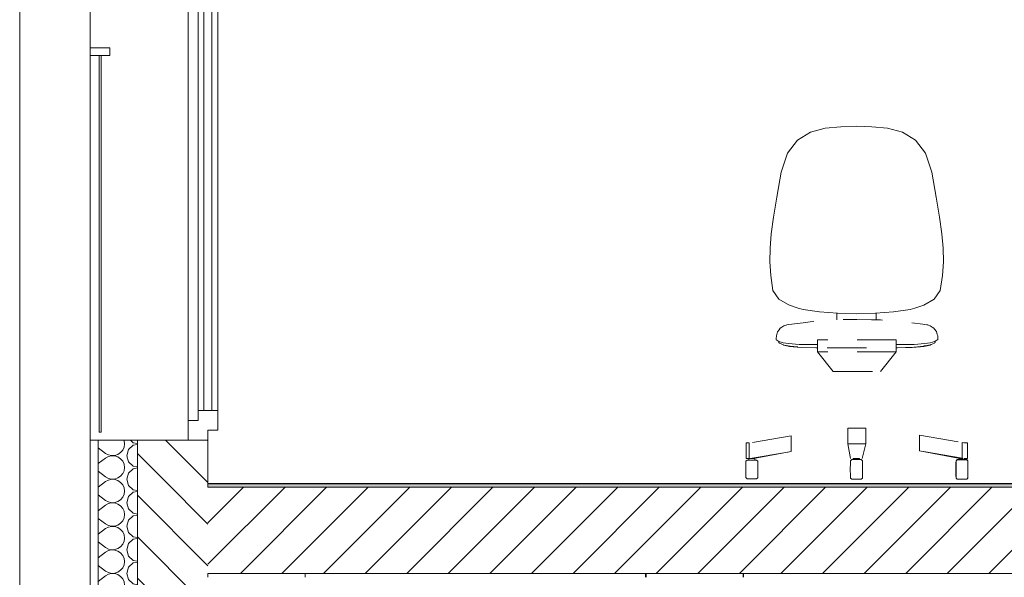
# Model space of a CAD drawing. Header units: millimetres. Extents: x 3311 to 117041, y -19950 to 21829.
# Tile 22 of 68: x 18879 to 21390, y 13280 to 14702. Entities that reach past the tile are written whole.
import ezdxf

# ---------------------------------------------------------------- set-up
doc = ezdxf.new("R2010")
doc.units = ezdxf.units.MM
doc.header["$MEASUREMENT"] = 0
doc.linetypes.add('! STR Pointille', pattern=[175, 100, -75])
for name, color, linetype in [('01-STR_Dalles.ARCHI', 7, 'Continuous'), ('01-STR_Murs extérieurs.ARCHI', 7, 'Continuous'), ('02-CCO_Serrurerie.ARCHI', 7, 'Continuous'), ('04-SOE_Cloisons .ARCHI', 7, 'Continuous'), ('04-SOE_Revetement de sol.ARCHI', 7, 'Continuous'), ('06-REP _ EQUIP MOBI _ Fluides.ARCHI', 7, 'Continuous'), ('06-REP _ EQUIP MOBI _ hors marché.ARCHI', 7, 'Continuous'), ('Fenêtres Archicad', 7, 'Continuous')]:
    doc.layers.add(name, color=color, linetype=linetype)
pattern_1 = [(0, (0, 0), (0, 100000000), [])]

# ---------------------------------------------------------------- blocks, each defined once
blk = doc.blocks.new('Élément de coupe_48_1')
at = {"layer": '01-STR_Murs extérieurs.ARCHI', "color": 7, "linetype": 'Continuous', "lineweight": 5}
blk.add_line((18878.8, 13530), (18878.8, 10230), dxfattribs=at)
blk = doc.blocks.new('*X74')
at = {"layer": '01-STR_Murs extérieurs.ARCHI', "color": 7, "linetype": 'Continuous', "lineweight": 5}
for p, q in [((19078.9, 13509.7), (19098, 13524)), ((19105.2, 13528), (19098, 13524)), ((19113.3, 13529.9), (19105.2, 13528)), ((19121.6, 13529.5), (19113.3, 13529.9)), ((19129.4, 13526.8), (19121.6, 13529.5)), ((19136.2, 13522.1), (19129.4, 13526.8)), ((19141.5, 13515.8), (19136.2, 13522.1)), ((19144.9, 13508.2), (19141.5, 13515.8)), ((19152, 13530), (19156.5, 13514.2)), ((19156.5, 13514.2), (19168.6, 13503.2)), ((19078.9, 13490.3), (19098, 13476)), ((19141.5, 13484.2), (19144.9, 13491.8)), ((19146, 13500), (19144.9, 13508.2)), ((19144.9, 13491.8), (19146, 13500)), ((19168.6, 13496.8), (19156.5, 13485.8)), ((19168.6, 13503.2), (19178.9, 13501.2)), ((19178.9, 13498.8), (19168.6, 13496.8)), ((19078.9, 13449.7), (19098, 13464)), ((19098, 13476), (19105.2, 13472)), ((19105.2, 13468), (19098, 13464)), ((19105.2, 13472), (19113.3, 13470.1)), ((19113.3, 13469.9), (19105.2, 13468)), ((19113.3, 13470.1), (19121.6, 13470.5)), ((19121.6, 13469.5), (19113.3, 13469.9)), ((19121.6, 13470.5), (19129.4, 13473.2)), ((19129.4, 13466.8), (19121.6, 13469.5)), ((19129.4, 13473.2), (19136.2, 13477.9)), ((19136.2, 13462.1), (19129.4, 13466.8)), ((19136.2, 13477.9), (19141.5, 13484.2)), ((19156.5, 13485.8), (19152, 13470)), ((19152, 13470), (19156.5, 13454.2)), ((19141.5, 13455.8), (19136.2, 13462.1)), ((19144.9, 13448.2), (19141.5, 13455.8)), ((19146, 13440), (19144.9, 13448.2)), ((19144.9, 13431.8), (19146, 13440)), ((19156.5, 13454.2), (19168.6, 13443.2)), ((19168.6, 13443.2), (19178.9, 13441.2)), ((19178.9, 13438.8), (19168.6, 13436.8)), ((19078.9, 13430.3), (19098, 13416)), ((19098, 13416), (19105.2, 13412)), ((19121.6, 13410.5), (19129.4, 13413.2)), ((19129.4, 13413.2), (19136.2, 13417.9)), ((19136.2, 13417.9), (19141.5, 13424.2)), ((19141.5, 13424.2), (19144.9, 13431.8)), ((19156.5, 13425.8), (19152, 13410)), ((19168.6, 13436.8), (19156.5, 13425.8)), ((19078.9, 13389.7), (19098, 13404)), ((19105.2, 13408), (19098, 13404)), ((19105.2, 13412), (19113.3, 13410.1)), ((19113.3, 13409.9), (19105.2, 13408)), ((19113.3, 13410.1), (19121.6, 13410.5)), ((19121.6, 13409.5), (19113.3, 13409.9)), ((19129.4, 13406.8), (19121.6, 13409.5)), ((19136.2, 13402.1), (19129.4, 13406.8)), ((19141.5, 13395.8), (19136.2, 13402.1)), ((19144.9, 13388.2), (19141.5, 13395.8)), ((19146, 13380), (19144.9, 13388.2)), ((19152, 13410), (19156.5, 13394.2)), ((19156.5, 13394.2), (19168.6, 13383.2)), ((19078.9, 13370.3), (19098, 13356)), ((19136.2, 13357.9), (19141.5, 13364.2)), ((19141.5, 13364.2), (19144.9, 13371.8)), ((19144.9, 13371.8), (19146, 13380)), ((19156.5, 13365.8), (19152, 13350)), ((19168.6, 13376.8), (19156.5, 13365.8)), ((19168.6, 13383.2), (19178.9, 13381.2)), ((19178.9, 13378.8), (19168.6, 13376.8)), ((19078.9, 13329.7), (19098, 13344)), ((19098, 13356), (19105.2, 13352)), ((19105.2, 13348), (19098, 13344)), ((19105.2, 13352), (19113.3, 13350.1)), ((19113.3, 13349.9), (19105.2, 13348)), ((19113.3, 13350.1), (19121.6, 13350.5)), ((19121.6, 13349.5), (19113.3, 13349.9)), ((19121.6, 13350.5), (19129.4, 13353.2)), ((19129.4, 13346.8), (19121.6, 13349.5)), ((19129.4, 13353.2), (19136.2, 13357.9)), ((19136.2, 13342.1), (19129.4, 13346.8)), ((19141.5, 13335.8), (19136.2, 13342.1)), ((19152, 13350), (19156.5, 13334.2)), ((19144.9, 13328.2), (19141.5, 13335.8)), ((19146, 13320), (19144.9, 13328.2)), ((19144.9, 13311.8), (19146, 13320)), ((19156.5, 13334.2), (19168.6, 13323.2)), ((19168.6, 13316.8), (19156.5, 13305.8)), ((19168.6, 13323.2), (19178.9, 13321.2)), ((19178.9, 13318.8), (19168.6, 13316.8)), ((19078.9, 13310.3), (19098, 13296)), ((19098, 13296), (19105.2, 13292)), ((19105.2, 13288), (19098, 13284)), ((19105.2, 13292), (19113.3, 13290.1)), ((19113.3, 13289.9), (19105.2, 13288)), ((19113.3, 13290.1), (19121.6, 13290.5)), ((19121.6, 13289.5), (19113.3, 13289.9)), ((19121.6, 13290.5), (19129.4, 13293.2)), ((19129.4, 13286.8), (19121.6, 13289.5)), ((19129.4, 13293.2), (19136.2, 13297.9)), ((19136.2, 13282.1), (19129.4, 13286.8)), ((19136.2, 13297.9), (19141.5, 13304.2)), ((19141.5, 13304.2), (19144.9, 13311.8)), ((19156.5, 13305.8), (19152, 13290)), ((19152, 13290), (19156.5, 13274.2)), ((19078.9, 13269.7), (19098, 13284)), ((19141.5, 13275.8), (19136.2, 13282.1)), ((19144.9, 13268.2), (19141.5, 13275.8)), ((19146, 13260), (19144.9, 13268.2)), ((19156.5, 13274.2), (19168.6, 13263.2)), ((19168.6, 13263.2), (19178.9, 13261.2)), ((19078.9, 13250.3), (19098, 13236)), ((19129.4, 13233.2), (19136.2, 13237.9)), ((19136.2, 13237.9), (19141.5, 13244.2)), ((19141.5, 13244.2), (19144.9, 13251.8)), ((19144.9, 13251.8), (19146, 13260)), ((19156.5, 13245.8), (19152, 13230)), ((19168.6, 13256.8), (19156.5, 13245.8)), ((19178.9, 13258.8), (19168.6, 13256.8)), ((19078.9, 13209.7), (19098, 13224)), ((19098, 13236), (19105.2, 13232)), ((19105.2, 13228), (19098, 13224)), ((19105.2, 13232), (19113.3, 13230.1)), ((19113.3, 13229.9), (19105.2, 13228)), ((19113.3, 13230.1), (19121.6, 13230.5)), ((19121.6, 13229.5), (19113.3, 13229.9)), ((19121.6, 13230.5), (19129.4, 13233.2)), ((19129.4, 13226.8), (19121.6, 13229.5)), ((19136.2, 13222.1), (19129.4, 13226.8)), ((19141.5, 13215.8), (19136.2, 13222.1)), ((19144.9, 13208.2), (19141.5, 13215.8)), ((19152, 13230), (19156.5, 13214.2)), ((19156.5, 13214.2), (19168.6, 13203.2)), ((19078.9, 13190.3), (19098, 13176)), ((19141.5, 13184.2), (19144.9, 13191.8)), ((19146, 13200), (19144.9, 13208.2)), ((19144.9, 13191.8), (19146, 13200)), ((19168.6, 13196.8), (19156.5, 13185.8)), ((19168.6, 13203.2), (19178.9, 13201.2)), ((19178.9, 13198.8), (19168.6, 13196.8)), ((19078.9, 13149.7), (19098, 13164)), ((19098, 13176), (19105.2, 13172)), ((19105.2, 13168), (19098, 13164)), ((19105.2, 13172), (19113.3, 13170.1)), ((19113.3, 13169.9), (19105.2, 13168)), ((19113.3, 13170.1), (19121.6, 13170.5)), ((19121.6, 13169.5), (19113.3, 13169.9)), ((19121.6, 13170.5), (19129.4, 13173.2)), ((19129.4, 13166.8), (19121.6, 13169.5)), ((19129.4, 13173.2), (19136.2, 13177.9)), ((19136.2, 13162.1), (19129.4, 13166.8)), ((19136.2, 13177.9), (19141.5, 13184.2)), ((19141.5, 13155.8), (19136.2, 13162.1)), ((19156.5, 13185.8), (19152, 13170)), ((19152, 13170), (19156.5, 13154.2)), ((19144.9, 13148.2), (19141.5, 13155.8)), ((19146, 13140), (19144.9, 13148.2)), ((19144.9, 13131.8), (19146, 13140)), ((19156.5, 13154.2), (19168.6, 13143.2)), ((19168.6, 13136.8), (19156.5, 13125.8)), ((19168.6, 13143.2), (19178.9, 13141.2)), ((19178.9, 13138.8), (19168.6, 13136.8)), ((19078.9, 13130.3), (19098, 13116)), ((19098, 13116), (19105.2, 13112)), ((19105.2, 13112), (19113.3, 13110.1)), ((19121.6, 13110.5), (19129.4, 13113.2)), ((19129.4, 13113.2), (19136.2, 13117.9)), ((19136.2, 13117.9), (19141.5, 13124.2)), ((19141.5, 13124.2), (19144.9, 13131.8)), ((19156.5, 13125.8), (19152, 13110)), ((19078.9, 13089.7), (19098, 13104)), ((19105.2, 13108), (19098, 13104)), ((19113.3, 13109.9), (19105.2, 13108)), ((19113.3, 13110.1), (19121.6, 13110.5)), ((19121.6, 13109.5), (19113.3, 13109.9)), ((19129.4, 13106.8), (19121.6, 13109.5)), ((19136.2, 13102.1), (19129.4, 13106.8)), ((19141.5, 13095.8), (19136.2, 13102.1)), ((19144.9, 13088.2), (19141.5, 13095.8)), ((19146, 13080), (19144.9, 13088.2)), ((19152, 13110), (19156.5, 13094.2)), ((19156.5, 13094.2), (19168.6, 13083.2)), ((19078.9, 13070.3), (19098, 13056)), ((19136.2, 13057.9), (19141.5, 13064.2)), ((19141.5, 13064.2), (19144.9, 13071.8)), ((19144.9, 13071.8), (19146, 13080)), ((19156.5, 13065.8), (19152, 13050)), ((19168.6, 13076.8), (19156.5, 13065.8)), ((19168.6, 13083.2), (19178.9, 13081.2)), ((19178.9, 13078.8), (19168.6, 13076.8)), ((19078.9, 13029.7), (19098, 13044)), ((19098, 13056), (19105.2, 13052)), ((19105.2, 13048), (19098, 13044)), ((19105.2, 13052), (19113.3, 13050.1)), ((19113.3, 13049.9), (19105.2, 13048)), ((19113.3, 13050.1), (19121.6, 13050.5)), ((19121.6, 13049.5), (19113.3, 13049.9)), ((19121.6, 13050.5), (19129.4, 13053.2)), ((19129.4, 13046.8), (19121.6, 13049.5)), ((19129.4, 13053.2), (19136.2, 13057.9)), ((19136.2, 13042.1), (19129.4, 13046.8)), ((19141.5, 13035.8), (19136.2, 13042.1)), ((19144.9, 13028.2), (19141.5, 13035.8)), ((19152, 13050), (19156.5, 13034.2)), ((19141.5, 13004.2), (19144.9, 13011.8)), ((19146, 13020), (19144.9, 13028.2)), ((19144.9, 13011.8), (19146, 13020)), ((19156.5, 13034.2), (19168.6, 13023.2)), ((19168.6, 13016.8), (19156.5, 13005.8)), ((19168.6, 13023.2), (19178.9, 13021.2)), ((19178.9, 13018.8), (19168.6, 13016.8)), ((19078.9, 13010.3), (19098, 12996)), ((19098, 12996), (19105.2, 12992)), ((19105.2, 12988), (19098, 12984)), ((19105.2, 12992), (19113.3, 12990.1)), ((19113.3, 12989.9), (19105.2, 12988)), ((19113.3, 12990.1), (19121.6, 12990.5)), ((19121.6, 12989.5), (19113.3, 12989.9)), ((19121.6, 12990.5), (19129.4, 12993.2)), ((19129.4, 12986.8), (19121.6, 12989.5)), ((19129.4, 12993.2), (19136.2, 12997.9)), ((19136.2, 12982.1), (19129.4, 12986.8)), ((19136.2, 12997.9), (19141.5, 13004.2)), ((19156.5, 13005.8), (19152, 12990)), ((19152, 12990), (19156.5, 12974.2)), ((19078.9, 12969.7), (19098, 12984)), ((19141.5, 12975.8), (19136.2, 12982.1)), ((19144.9, 12968.2), (19141.5, 12975.8)), ((19146, 12960), (19144.9, 12968.2)), ((19156.5, 12974.2), (19168.6, 12963.2)), ((19168.6, 12963.2), (19178.9, 12961.2)), ((19078.9, 12950.3), (19098, 12936)), ((19098, 12936), (19105.2, 12932)), ((19129.4, 12933.2), (19136.2, 12937.9)), ((19136.2, 12937.9), (19141.5, 12944.2)), ((19141.5, 12944.2), (19144.9, 12951.8)), ((19144.9, 12951.8), (19146, 12960)), ((19156.5, 12945.8), (19152, 12930)), ((19168.6, 12956.8), (19156.5, 12945.8)), ((19178.9, 12958.8), (19168.6, 12956.8)), ((19078.9, 12909.7), (19098, 12924)), ((19105.2, 12928), (19098, 12924)), ((19105.2, 12932), (19113.3, 12930.1)), ((19113.3, 12929.9), (19105.2, 12928)), ((19113.3, 12930.1), (19121.6, 12930.5)), ((19121.6, 12929.5), (19113.3, 12929.9)), ((19121.6, 12930.5), (19129.4, 12933.2)), ((19129.4, 12926.8), (19121.6, 12929.5)), ((19136.2, 12922.1), (19129.4, 12926.8)), ((19141.5, 12915.8), (19136.2, 12922.1)), ((19144.9, 12908.2), (19141.5, 12915.8)), ((19152, 12930), (19156.5, 12914.2)), ((19156.5, 12914.2), (19168.6, 12903.2)), ((19078.9, 12890.3), (19098, 12876)), ((19141.5, 12884.2), (19144.9, 12891.8)), ((19146, 12900), (19144.9, 12908.2)), ((19144.9, 12891.8), (19146, 12900)), ((19156.5, 12885.8), (19152, 12870)), ((19168.6, 12896.8), (19156.5, 12885.8)), ((19168.6, 12903.2), (19178.9, 12901.2)), ((19178.9, 12898.8), (19168.6, 12896.8)), ((19078.9, 12849.7), (19098, 12864)), ((19098, 12876), (19105.2, 12872)), ((19105.2, 12868), (19098, 12864)), ((19105.2, 12872), (19113.3, 12870.1)), ((19113.3, 12869.9), (19105.2, 12868)), ((19113.3, 12870.1), (19121.6, 12870.5)), ((19121.6, 12869.5), (19113.3, 12869.9)), ((19121.6, 12870.5), (19129.4, 12873.2)), ((19129.4, 12866.8), (19121.6, 12869.5)), ((19129.4, 12873.2), (19136.2, 12877.9)), ((19136.2, 12862.1), (19129.4, 12866.8)), ((19136.2, 12877.9), (19141.5, 12884.2)), ((19141.5, 12855.8), (19136.2, 12862.1)), ((19152, 12870), (19156.5, 12854.2)), ((19144.9, 12848.2), (19141.5, 12855.8)), ((19146, 12840), (19144.9, 12848.2)), ((19144.9, 12831.8), (19146, 12840)), ((19156.5, 12854.2), (19168.6, 12843.2)), ((19168.6, 12836.8), (19156.5, 12825.8)), ((19168.6, 12843.2), (19178.9, 12841.2)), ((19178.9, 12838.8), (19168.6, 12836.8)), ((19078.9, 12830.3), (19098, 12816)), ((19098, 12816), (19105.2, 12812)), ((19105.2, 12812), (19113.3, 12810.1)), ((19113.3, 12809.9), (19105.2, 12808)), ((19113.3, 12810.1), (19121.6, 12810.5)), ((19121.6, 12809.5), (19113.3, 12809.9)), ((19121.6, 12810.5), (19129.4, 12813.2)), ((19129.4, 12813.2), (19136.2, 12817.9)), ((19136.2, 12817.9), (19141.5, 12824.2)), ((19141.5, 12824.2), (19144.9, 12831.8)), ((19156.5, 12825.8), (19152, 12810)), ((19152, 12810), (19156.5, 12794.2)), ((19078.9, 12789.7), (19098, 12804)), ((19105.2, 12808), (19098, 12804)), ((19129.4, 12806.8), (19121.6, 12809.5)), ((19136.2, 12802.1), (19129.4, 12806.8)), ((19141.5, 12795.8), (19136.2, 12802.1)), ((19144.9, 12788.2), (19141.5, 12795.8)), ((19146, 12780), (19144.9, 12788.2)), ((19156.5, 12794.2), (19168.6, 12783.2)), ((19078.9, 12770.3), (19098, 12756)), ((19136.2, 12757.9), (19141.5, 12764.2)), ((19141.5, 12764.2), (19144.9, 12771.8)), ((19144.9, 12771.8), (19146, 12780)), ((19156.5, 12765.8), (19152, 12750)), ((19168.6, 12776.8), (19156.5, 12765.8)), ((19168.6, 12783.2), (19178.9, 12781.2)), ((19178.9, 12778.8), (19168.6, 12776.8)), ((19079.3, 12730), (19098, 12744)), ((19098, 12756), (19105.2, 12752)), ((19105.2, 12748), (19098, 12744)), ((19105.2, 12752), (19113.3, 12750.1)), ((19113.3, 12749.9), (19105.2, 12748)), ((19113.3, 12750.1), (19121.6, 12750.5)), ((19121.6, 12749.5), (19113.3, 12749.9)), ((19121.6, 12750.5), (19129.4, 12753.2)), ((19129.4, 12746.8), (19121.6, 12749.5)), ((19129.4, 12753.2), (19136.2, 12757.9)), ((19136.2, 12742.1), (19129.4, 12746.8)), ((19141.5, 12735.8), (19136.2, 12742.1)), ((19144.1, 12730), (19141.5, 12735.8)), ((19152, 12750), (19156.5, 12734.2)), ((19156.5, 12734.2), (19161.1, 12730))]:
    blk.add_line(p, q, dxfattribs=at)
blk = doc.blocks.new('Élément de coupe_61_1')
at = {"layer": '01-STR_Murs extérieurs.ARCHI', "linetype": 'Continuous', "lineweight": 0, "true_color": 0x000000}
h = blk.add_hatch(dxfattribs=at)
h.set_pattern_fill('Hachure_simple_0001', color=18, style=0, pattern_type=2)
h.set_pattern_definition([(315, (0, 0), (53.033, 53.033), [])])
h.paths.add_polyline_path([(19358.9, 13530), (19178.9, 13530), (19178.9, 12730), (19358.9, 12730)])
at = {"layer": '01-STR_Murs extérieurs.ARCHI', "color": 7, "linetype": 'Continuous', "lineweight": 5}
for p, q in [((19058.9, 13530), (19058.9, 12730)), ((19078.9, 13530), (19078.9, 12730)), ((19178.9, 13530), (19178.9, 12730)), ((19358.9, 13530), (19358.9, 13518.6)), ((19358.9, 13518.6), (19358.9, 13510)), ((19358.9, 13290), (19358.9, 13280))]:
    blk.add_line(p, q, dxfattribs=at)
at = {"layer": '01-STR_Murs extérieurs.ARCHI', "lineweight": 0}
blk.add_blockref('*X74', (0, 0), dxfattribs=at)
blk = doc.blocks.new('Élément de coupe_66_1')
at = {"layer": '01-STR_Murs extérieurs.ARCHI', "color": 7, "linetype": 'Continuous', "lineweight": 5}
for p, q in [((18878.9, 13530), (18878.9, 10230)), ((19058.9, 12730), (19058.9, 13530))]:
    blk.add_line(p, q, dxfattribs=at)
blk = doc.blocks.new('Élément de coupe_71_1')
at = {"layer": '04-SOE_Cloisons .ARCHI', "color": 7, "linetype": 'Continuous', "lineweight": 5}
blk.add_line((19358.9, 13519), (25321.6, 13519), dxfattribs=at)
blk = doc.blocks.new('Élément de coupe_76_1')
at = {"layer": '01-STR_Murs extérieurs.ARCHI', "color": 7, "linetype": 'Continuous', "lineweight": 5}
blk.add_line((18878.8, 16530), (18878.8, 13530), dxfattribs=at)
blk = doc.blocks.new('Élément de coupe_78_1')
at = {"layer": '01-STR_Dalles.ARCHI', "linetype": 'Continuous', "lineweight": 0, "true_color": 0x000000}
h = blk.add_hatch(dxfattribs=at)
h.set_pattern_fill('Hachure_simple_0001', color=18, style=0, pattern_type=2)
h.set_pattern_definition([(45, (0, 0), (-53.03301, 53.03301), [])])
h.paths.add_polyline_path([(30638.9, 13510), (19358.9, 13510), (19358.9, 13290), (30638.9, 13290)])
at = {"layer": '01-STR_Dalles.ARCHI', "color": 7, "linetype": 'Continuous', "lineweight": 5}
blk.add_line((30638.9, 13290), (19358.9, 13290), dxfattribs=at)
at = {"layer": '01-STR_Dalles.ARCHI', "color": 7, "linetype": 'Continuous', "lineweight": 5, "flags": 128}
blk.add_lwpolyline([(27139.6, 13510), (25321.6, 13510), (19358.9, 13510)], dxfattribs=at)
blk = doc.blocks.new('*X100')
at = {"layer": '01-STR_Murs extérieurs.ARCHI', "color": 7, "linetype": 'Continuous', "lineweight": 5}
for p, q in [((19078.9, 13629.7), (19079.3, 13630)), ((19144.9, 13628.2), (19144.1, 13630)), ((19146, 13620), (19144.9, 13628.2)), ((19144.9, 13611.8), (19146, 13620)), ((19168.6, 13616.8), (19156.5, 13605.8)), ((19161.1, 13630), (19168.6, 13623.2)), ((19168.6, 13623.2), (19178.9, 13621.2)), ((19178.9, 13618.8), (19168.6, 13616.8)), ((19078.9, 13610.3), (19098, 13596)), ((19098, 13596), (19105.2, 13592)), ((19105.2, 13592), (19113.3, 13590.1)), ((19113.3, 13589.9), (19105.2, 13588)), ((19113.3, 13590.1), (19121.6, 13590.5)), ((19121.6, 13589.5), (19113.3, 13589.9)), ((19121.6, 13590.5), (19129.4, 13593.2)), ((19129.4, 13586.8), (19121.6, 13589.5)), ((19129.4, 13593.2), (19136.2, 13597.9)), ((19136.2, 13597.9), (19141.5, 13604.2)), ((19141.5, 13604.2), (19144.9, 13611.8)), ((19156.5, 13605.8), (19152, 13590)), ((19152, 13590), (19156.5, 13574.2)), ((19078.9, 13569.7), (19098, 13584)), ((19105.2, 13588), (19098, 13584)), ((19136.2, 13582.1), (19129.4, 13586.8)), ((19141.5, 13575.8), (19136.2, 13582.1)), ((19144.9, 13568.2), (19141.5, 13575.8)), ((19146, 13560), (19144.9, 13568.2)), ((19156.5, 13574.2), (19168.6, 13563.2)), ((19168.6, 13563.2), (19178.9, 13561.2)), ((19078.9, 13550.3), (19098, 13536)), ((19136.2, 13537.9), (19141.5, 13544.2)), ((19141.5, 13544.2), (19144.9, 13551.8)), ((19144.9, 13551.8), (19146, 13560)), ((19156.5, 13545.8), (19152, 13530)), ((19168.6, 13556.8), (19156.5, 13545.8)), ((19178.9, 13558.8), (19168.6, 13556.8)), ((19098, 13536), (19105.2, 13532)), ((19105.2, 13532), (19113.3, 13530.1)), ((19113.3, 13530.1), (19121.6, 13530.5)), ((19121.6, 13530.5), (19129.4, 13533.2)), ((19129.4, 13533.2), (19136.2, 13537.9))]:
    blk.add_line(p, q, dxfattribs=at)
blk = doc.blocks.new('Élément de coupe_85_1')
at = {"layer": '01-STR_Murs extérieurs.ARCHI', "linetype": 'Continuous', "lineweight": 0, "true_color": 0x000000}
h = blk.add_hatch(dxfattribs=at)
h.set_pattern_fill('Hachure_simple_0001', color=18, style=0, pattern_type=2)
h.set_pattern_definition([(315, (0, 0), (53.033, 53.033), [])])
h.paths.add_polyline_path([(19358.9, 13530), (19358.9, 13630), (19178.9, 13630), (19178.9, 13530)])
at = {"layer": '01-STR_Murs extérieurs.ARCHI', "color": 7, "linetype": 'Continuous', "lineweight": 5}
for p, q in [((19058.9, 13630), (19058.9, 13530)), ((19078.9, 13630), (19078.9, 13530)), ((19178.9, 13630), (19178.9, 13530)), ((19358.9, 13630), (19358.9, 13530))]:
    blk.add_line(p, q, dxfattribs=at)
at = {"layer": '01-STR_Murs extérieurs.ARCHI', "color": 7, "linetype": 'Continuous', "lineweight": 5, "flags": 128}
blk.add_lwpolyline([(19308.9, 13630), (19178.9, 13630), (19078.9, 13630), (19058.9, 13630)], dxfattribs=at)
at = {"layer": '01-STR_Murs extérieurs.ARCHI', "lineweight": 0}
blk.add_blockref('*X100', (0, 0), dxfattribs=at)
blk = doc.blocks.new('Élément de coupe_86_1')
at = {"layer": 'Fenêtres Archicad', "linetype": 'Continuous', "lineweight": 0, "true_color": 0x000000}
h = blk.add_hatch(dxfattribs=at)
h.set_pattern_fill('Menuis1_0001', color=18, style=0, pattern_type=2)
h.set_pattern_definition(pattern_1)
h.paths.add_polyline_path([(19358.9, 16005), (19358.9, 16030), (19308.9, 16030), (19308.9, 15980), (19333.9, 15980), (19333.9, 16005)])
h = blk.add_hatch(dxfattribs=at)
h.set_pattern_fill('Menuis1_0001', color=18, style=0, pattern_type=2)
h.set_pattern_definition(pattern_1)
h.paths.add_polyline_path([(19333.9, 15955), (19383.9, 15955), (19383.9, 16005), (19333.9, 16005)])
h = blk.add_hatch(dxfattribs=at)
h.set_pattern_fill('Menuis1_0001', color=18, style=0, pattern_type=2)
h.set_pattern_definition(pattern_1)
h.paths.add_polyline_path([(19333.9, 13705), (19333.9, 13655), (19383.9, 13655), (19383.9, 13705)])
h = blk.add_hatch(dxfattribs=at)
h.set_pattern_fill('Menuis1_0001', color=18, style=0, pattern_type=2)
h.set_pattern_definition(pattern_1)
h.paths.add_polyline_path([(19333.9, 13680), (19308.9, 13680), (19308.9, 13630), (19358.9, 13630), (19358.9, 13655), (19333.9, 13655)])
at = {"layer": 'Fenêtres Archicad', "color": 7, "linetype": 'Continuous', "lineweight": 5}
for p, q in [((19058.9, 14630), (19058.9, 16030)), ((19308.9, 16030), (19308.9, 15980)), ((19358.9, 16030), (19308.9, 16030)), ((19358.9, 16030), (19358.9, 16005)), ((19383.9, 16005), (19358.9, 16005)), ((19383.9, 16005), (19383.9, 15955)), ((19308.9, 13680), (19308.9, 15980)), ((19333.9, 15980), (19308.9, 15980)), ((19333.9, 15980), (19333.9, 15955)), ((19333.9, 15115), (19333.9, 15955)), ((19383.9, 15955), (19333.9, 15955)), ((19348.9, 15955), (19348.9, 13705)), ((19368.9, 13705), (19368.9, 15955)), ((19383.9, 15115), (19383.9, 15955)), ((19333.9, 15115), (19333.9, 14860.9)), ((19383.9, 15115), (19383.9, 14891.8)), ((19383.9, 14768.2), (19383.9, 14891.8)), ((19333.9, 14799.1), (19333.9, 14860.9)), ((19333.9, 14545), (19333.9, 14799.1)), ((19383.9, 14545), (19383.9, 14768.2)), ((19058.9, 13630), (19058.9, 14610)), ((19333.9, 13705), (19333.9, 14545)), ((19383.9, 13705), (19383.9, 14545)), ((19333.9, 13705), (19333.9, 13680)), ((19383.9, 13705), (19333.9, 13705)), ((19383.9, 13705), (19383.9, 13655)), ((19308.9, 13680), (19308.9, 13630)), ((19333.9, 13680), (19308.9, 13680)), ((19358.9, 13655), (19358.9, 13630)), ((19383.9, 13655), (19358.9, 13655)), ((19358.9, 13630), (19308.9, 13630))]:
    blk.add_line(p, q, dxfattribs=at)
blk = doc.blocks.new('Élément de coupe_88_1')
at = {"layer": '01-STR_Murs extérieurs.ARCHI', "color": 7, "linetype": 'Continuous', "lineweight": 5}
blk.add_line((18878.9, 16530), (18878.9, 13530), dxfattribs=at)
blk = doc.blocks.new('Élément de coupe_115_1')
at = {"layer": '02-CCO_Serrurerie.ARCHI', "color": 7, "linetype": 'Continuous', "lineweight": 5}
for p, q in [((19058.9, 14630), (19058.9, 14610)), ((19108.9, 14630), (19058.9, 14630)), ((19108.9, 14630), (19108.9, 14610)), ((19081.4, 14610), (19058.9, 14610)), ((19086.4, 14610), (19081.4, 14610)), ((19108.9, 14610), (19086.4, 14610))]:
    blk.add_line(p, q, dxfattribs=at)
blk = doc.blocks.new('Élément de coupe_118_1')
at = {"layer": '06-REP _ EQUIP MOBI _ Fluides.ARCHI', "color": 7, "linetype": 'Continuous', "lineweight": 5}
for p, q in [((20475.5, 13518.6), (20475.5, 13519)), ((20477.1, 13518.6), (20477.1, 13519)), ((20723.9, 13518.6), (20723.9, 13519)), ((20725.5, 13518.6), (20725.5, 13519)), ((20475.5, 13280), (20475.5, 13290)), ((20477.1, 13280), (20477.1, 13290)), ((20723.9, 13280), (20723.9, 13290)), ((20725.5, 13280), (20725.5, 13290))]:
    blk.add_line(p, q, dxfattribs=at)
blk = doc.blocks.new('Élément de coupe_121_1')
at = {"layer": '06-REP _ EQUIP MOBI _ Fluides.ARCHI', "color": 7, "linetype": 'Continuous', "lineweight": 5}
for p, q in [((19607.2, 13518.6), (19607.2, 13519)), ((19607.2, 13280), (19607.2, 13290))]:
    blk.add_line(p, q, dxfattribs=at)
blk = doc.blocks.new('Élément de coupe_180_1')
at = {"layer": '02-CCO_Serrurerie.ARCHI', "color": 7, "linetype": 'Continuous', "lineweight": 5}
for p, q in [((19081.4, 14610), (19081.4, 13650)), ((19086.4, 14610), (19086.4, 13650)), ((19086.4, 13650), (19081.4, 13650))]:
    blk.add_line(p, q, dxfattribs=at)
blk = doc.blocks.new('Élément de coupe_228_1')
at = {"layer": '04-SOE_Revetement de sol.ARCHI', "linetype": 'Continuous', "lineweight": 0, "true_color": 0x3f3f3f}
blk.add_hatch(color=250, dxfattribs=at).paths.add_polyline_path([(19358.9, 13518.6), (19358.9, 13510), (25321.6, 13510), (25321.6, 13518.6)])
at = {"layer": '04-SOE_Revetement de sol.ARCHI', "color": 7, "linetype": 'Continuous', "lineweight": 5}
blk.add_line((25321.6, 13518.6), (19358.9, 13518.6), dxfattribs=at)
blk = doc.blocks.new('Élément de coupe_415_1')
at = {"layer": '06-REP _ EQUIP MOBI _ hors marché.ARCHI', "color": 252, "linetype": '! STR Pointille', "lineweight": 5}
for p, q in [((20895.8, 14414.5), (20933.7, 14424.7)), ((20933.7, 14424.7), (20973.7, 14428.5)), ((21013.3, 14430), (20973.7, 14428.5)), ((21052.8, 14428.5), (21013.3, 14430)), ((21052.8, 14428.5), (21092.9, 14424.7)), ((21092.9, 14424.7), (21130.8, 14414.5)), ((20837.2, 14361.7), (20862.8, 14394.5)), ((20862.8, 14394.5), (20895.8, 14414.5)), ((21130.8, 14414.5), (21164, 14394.5)), ((21164, 14394.5), (21189.8, 14361.7)), ((20837.2, 14361.7), (20821.6, 14312.6)), ((21205.4, 14312.6), (21189.8, 14361.7)), ((20821.6, 14312.6), (20810.6, 14249.2)), ((21216.6, 14249.2), (21205.4, 14312.6)), ((20802, 14197.9), (20810.6, 14249.2)), ((21216.6, 14249.2), (21225.2, 14197.9)), ((20796, 14155.4), (20802, 14197.9)), ((21225.2, 14197.9), (21231.3, 14155.4)), ((20792.8, 14118.7), (20796, 14155.4)), ((21231.3, 14155.4), (21234.6, 14118.7)), ((20792.3, 14084.4), (20792.8, 14118.7)), ((21234.6, 14118.7), (21235.1, 14084.4)), ((20794.8, 14049.6), (20792.3, 14084.4)), ((21235.1, 14084.4), (21232.6, 14049.6)), ((20794.8, 14049.6), (20800.3, 14010.9)), ((21227, 14010.9), (21232.6, 14049.6)), ((20800.3, 14010.9), (20815.7, 13989.1)), ((21211.6, 13989.1), (21227, 14010.9)), ((20815.7, 13989.1), (20837.3, 13976.2)), ((20837.3, 13976.2), (20842.1, 13973.4)), ((20842.1, 13973.4), (20864.7, 13966.4)), ((20864.7, 13966.4), (20877.3, 13962.9)), ((21149.9, 13962.9), (21162.3, 13966.4)), ((21162.3, 13966.4), (21185.2, 13973.4)), ((21211.6, 13989.1), (21185.2, 13973.4)), ((20919.1, 13956.5), (20877.3, 13962.9)), ((20965.3, 13953.3), (20919.1, 13956.5)), ((20962.9, 13936.3), (20962.9, 13953.4)), ((20963.1, 13936.3), (20963.1, 13953.4)), ((20965.3, 13953.3), (21013.5, 13952.1)), ((21013.5, 13952.1), (21061.8, 13953.3)), ((21108, 13956.5), (21061.8, 13953.3)), ((21063.8, 13936.5), (21063.8, 13953.4)), ((21149.9, 13962.9), (21108, 13956.5)), ((20815.6, 13881.4), (20821, 13879.2)), ((20826.7, 13877.9), (20821, 13879.2)), ((20826.7, 13877.9), (20840, 13875.7)), ((20827.6, 13872.1), (20827.3, 13872.2)), ((20827.6, 13872.1), (20834.6, 13870)), ((20834.6, 13870), (20842.7, 13868.4)), ((20840, 13875.7), (20867.1, 13873.9)), ((20842.7, 13868.4), (20851.7, 13867.3)), ((20851.7, 13867.3), (20872, 13865.9)), ((20867.1, 13873.9), (20899.4, 13873.4)), ((20872, 13865.9), (20910, 13864.9)), ((20899.4, 13873.4), (20913.5, 13873.1)), ((20910, 13864.9), (20913.5, 13864.9)), ((20913.5, 13885), (20913.6, 13885)), ((20913.5, 13865.3), (20913.5, 13885)), ((20913.5, 13855), (20913.5, 13865.1)), ((20913.6, 13885), (20913.6, 13855)), ((21114.9, 13885), (20913.6, 13885)), ((21114.9, 13885), (21114.9, 13855)), ((21114.9, 13873.2), (21128, 13873.4)), ((21114.9, 13864.9), (21117.9, 13864.9)), ((21117.9, 13864.9), (21155.7, 13865.9)), ((21128, 13873.4), (21160.5, 13873.9)), ((21155.7, 13865.9), (21176.3, 13867.3)), ((21160.5, 13873.9), (21187.9, 13875.7)), ((21176.3, 13867.3), (21185.4, 13868.4)), ((21185.4, 13868.4), (21193.7, 13870)), ((21187.9, 13875.7), (21201.4, 13877.9)), ((21193.7, 13870), (21200.9, 13872.1)), ((21203.6, 13873.3), (21200.9, 13872.1)), ((21207.3, 13879.2), (21201.4, 13877.9)), ((21207.3, 13879.2), (21213.7, 13881.8)), ((20913.5, 13855), (20913.6, 13855)), ((20953.7, 13805), (20913.5, 13855)), ((20913.6, 13855), (20953.9, 13805)), ((21114.9, 13855), (20913.6, 13855)), ((21074.5, 13805), (21114.7, 13855)), ((21074.6, 13805), (21114.9, 13855)), ((20953.7, 13805), (20953.9, 13805)), ((20953.9, 13805), (21074.6, 13805)), ((20846.8, 13640.7), (20846.8, 13600.7)), ((20991.7, 13660), (21036.8, 13660.1)), ((20991.7, 13620), (20991.7, 13660)), ((21036.8, 13660.1), (21036.8, 13620.1)), ((21174.3, 13602), (21174.3, 13642)), ((21174.3, 13642), (21282.8, 13623.8)), ((20731.8, 13623), (20732.8, 13623)), ((20731.8, 13623), (20731.8, 13583)), ((20732.8, 13623), (20739.3, 13623)), ((20739.3, 13623), (20739.3, 13583)), ((21036.8, 13620.1), (20991.7, 13620)), ((20991.7, 13620), (20997.8, 13583)), ((21036.8, 13620.1), (21028, 13583)), ((21282.8, 13623.8), (21286.9, 13623)), ((21282.8, 13623.8), (21282.8, 13583.8)), ((21286.9, 13623), (21295.6, 13623)), ((21295.6, 13623), (21296.5, 13623)), ((21296.5, 13623), (21296.5, 13583)), ((20846.8, 13600.7), (20750.8, 13583)), ((21174.3, 13602), (21277.4, 13583)), ((21282.8, 13583.8), (21174.3, 13602)), ((20731.1, 13570.6), (20730.9, 13555)), ((20731.5, 13575.7), (20731.1, 13570.6)), ((20734.5, 13578.7), (20731.5, 13575.7)), ((20731.5, 13575.7), (20731.5, 13534.3)), ((20731.8, 13583), (20732.8, 13583)), ((20732.8, 13583), (20739.3, 13583)), ((20758.6, 13579), (20734.5, 13578.7)), ((20738.5, 13583), (20738.5, 13578.8)), ((20743.8, 13583), (20749.9, 13583)), ((20749.9, 13583), (20753.9, 13583)), ((20753.9, 13583), (20753.9, 13579)), ((20758.6, 13579), (20761.7, 13576.1)), ((20761.7, 13576.1), (20761.7, 13533.9)), ((20997.8, 13570.6), (20997.6, 13555)), ((20998.3, 13577), (20997.8, 13570.6)), ((20998.3, 13577), (21001.3, 13580)), ((21001.3, 13580), (21025.5, 13580)), ((21004.9, 13583), (21007.3, 13583)), ((21004.9, 13583), (21004.9, 13580)), ((21007.3, 13583), (21013, 13583)), ((21013, 13583), (21018.7, 13583)), ((21018.7, 13583), (21021, 13583)), ((21021, 13583), (21021, 13580)), ((21025.5, 13580), (21028.5, 13577)), ((21028.9, 13570.6), (21028.5, 13577)), ((21029.1, 13555), (21028.9, 13570.6)), ((21267, 13570.6), (21266.9, 13555)), ((21267.5, 13577), (21267, 13570.6)), ((21267.5, 13577), (21270.5, 13580)), ((21270.5, 13579.8), (21267.5, 13576.9)), ((21267.5, 13576.9), (21267.5, 13533.1)), ((21270.5, 13580), (21294.7, 13580)), ((21270.5, 13579.8), (21294.7, 13579.5)), ((21274.5, 13583), (21278.5, 13583)), ((21274.5, 13583), (21274.5, 13580)), ((21278.5, 13583), (21284.7, 13583)), ((21286.9, 13583), (21295.6, 13583)), ((21289.8, 13583), (21289.8, 13580)), ((21294.7, 13580), (21297.7, 13577)), ((21294.7, 13579.5), (21297.7, 13576.5)), ((21295.6, 13583), (21296.5, 13583)), ((21297.7, 13576.5), (21297.7, 13577)), ((21297.7, 13576.5), (21297.7, 13533.5)), ((20730.9, 13555), (20731.1, 13539.4)), ((20731.1, 13539.4), (20731.5, 13534.3)), ((20997.6, 13555), (20997.8, 13539.4)), ((20997.8, 13539.4), (20998.3, 13533)), ((21028.5, 13533), (21028.9, 13539.4)), ((21028.9, 13539.4), (21029.1, 13555)), ((21266.9, 13555), (21267, 13539.4)), ((21267, 13539.4), (21267.5, 13533)), ((20731.5, 13534.3), (20734.5, 13531.3)), ((20734.5, 13531.3), (20758.6, 13531)), ((20761.7, 13533.9), (20758.6, 13531)), ((20998.3, 13533), (21001.3, 13530)), ((21001.3, 13530), (21025.5, 13530)), ((21025.5, 13530), (21028.5, 13533)), ((21267.5, 13533.1), (21270.5, 13530.2)), ((21267.5, 13533), (21270.5, 13530)), ((21294.7, 13530.5), (21270.5, 13530.2)), ((21270.5, 13530), (21294.7, 13530)), ((21297.7, 13533.5), (21294.7, 13530.5)), ((21294.7, 13530), (21297.7, 13533)), ((21297.7, 13533), (21297.7, 13533.5))]:
    blk.add_line(p, q, dxfattribs=at)
at = {"layer": '06-REP _ EQUIP MOBI _ hors marché.ARCHI', "color": 252, "linetype": '! STR Pointille', "lineweight": 5, "flags": 128}
for points in [[(20812.1, 13906.1), (20816.5, 13911.3), (20819.1, 13915.1), (20823.3, 13918), (20828.3, 13921), (20833.4, 13923), (20834.2, 13923.2), (20835.4, 13923.4), (20841.1, 13924.1), (20877.7, 13929.1), (20895.1, 13931.5), (20918.1, 13933.6), (20954.1, 13936), (20977.1, 13936.8), (21014.3, 13937.6), (21051.9, 13936.8), (21074.4, 13936.2), (21111.5, 13933.7), (21133.4, 13931.7), (21149.7, 13929.6), (21182.9, 13925.1), (21193.1, 13923.8), (21195.3, 13923.5), (21196.7, 13923.1), (21201.2, 13921.3), (21206.7, 13918), (21210.5, 13915.5), (21212.7, 13912.2), (21217.6, 13906.6)], [(20808.8, 13885.6), (20808.2, 13888.6), (20809.1, 13895.2), (20810.2, 13899.3), (20812.1, 13906.1)], [(21217.6, 13906.6), (21219.6, 13899.2), (21220.6, 13895.7), (21221.3, 13890.1), (21220.6, 13885.9)], [(20815.6, 13881.4), (20810.5, 13884.5), (20808.8, 13885.6)], [(20815.6, 13879), (20815.6, 13880.2), (20815.6, 13881.4)], [(20817, 13876.9), (20816.4, 13877.9), (20815.6, 13879)], [(21212.3, 13877.3), (21203.6, 13873.3), (21201.7, 13872.5), (21197, 13871.5), (21188.7, 13870), (21186.3, 13869.7), (21184.9, 13869.6), (21160.5, 13866.9), (21138.5, 13866.1), (21118.2, 13865.4), (21109.8, 13865.3), (21074.4, 13865.2), (21066.9, 13865.1), (21058.2, 13865.1), (21023.3, 13865.1), (21014.3, 13865.1), (21005.2, 13865.1), (20970.6, 13865.1), (20961.6, 13865.1), (20953.8, 13865.2), (20919.1, 13865.3), (20910.3, 13865.3), (20890.7, 13866), (20867.3, 13867), (20844.1, 13869.5), (20842.3, 13869.6), (20839.3, 13870), (20828.6, 13872), (20827.4, 13872.2), (20826.9, 13872.4), (20817, 13876.9)], [(21213.7, 13879.4), (21213.1, 13878.4), (21212.3, 13877.3)], [(21220.6, 13885.9), (21218.2, 13884.4), (21213.7, 13881.8)], [(21213.7, 13881.8), (21213.7, 13880.7), (21213.7, 13879.4)], [(20846.8, 13640.7), (20742.3, 13623), (20739.3, 13623)], [(20739.3, 13583), (20742.3, 13583), (20846.8, 13600.7)]]:
    blk.add_lwpolyline(points, dxfattribs=at)

msp = doc.modelspace()

# ---------------------------------------------------------------- block references
at = {"layer": '01-STR_Dalles.ARCHI', "lineweight": 0}
msp.add_blockref('Élément de coupe_78_1', (0, 0), dxfattribs=at)
at = {"layer": '01-STR_Murs extérieurs.ARCHI', "lineweight": 0}
for name in ['Élément de coupe_76_1', 'Élément de coupe_88_1', 'Élément de coupe_85_1', 'Élément de coupe_48_1', 'Élément de coupe_66_1', 'Élément de coupe_61_1']:
    msp.add_blockref(name, (0, 0), dxfattribs=at)
at = {"layer": '02-CCO_Serrurerie.ARCHI', "lineweight": 0}
for name in ['Élément de coupe_115_1', 'Élément de coupe_180_1']:
    msp.add_blockref(name, (0, 0), dxfattribs=at)
at = {"layer": '04-SOE_Cloisons .ARCHI', "lineweight": 0}
msp.add_blockref('Élément de coupe_71_1', (0, 0), dxfattribs=at)
at = {"layer": '04-SOE_Revetement de sol.ARCHI', "lineweight": 0}
msp.add_blockref('Élément de coupe_228_1', (0, 0), dxfattribs=at)
at = {"layer": '06-REP _ EQUIP MOBI _ Fluides.ARCHI', "lineweight": 0}
for name in ['Élément de coupe_121_1', 'Élément de coupe_118_1']:
    msp.add_blockref(name, (0, 0), dxfattribs=at)
at = {"layer": '06-REP _ EQUIP MOBI _ hors marché.ARCHI', "lineweight": 0}
msp.add_blockref('Élément de coupe_415_1', (0, 0), dxfattribs=at)
at = {"layer": 'Fenêtres Archicad', "lineweight": 0}
msp.add_blockref('Élément de coupe_86_1', (0, 0), dxfattribs=at)

doc.saveas('drawing.dxf')
